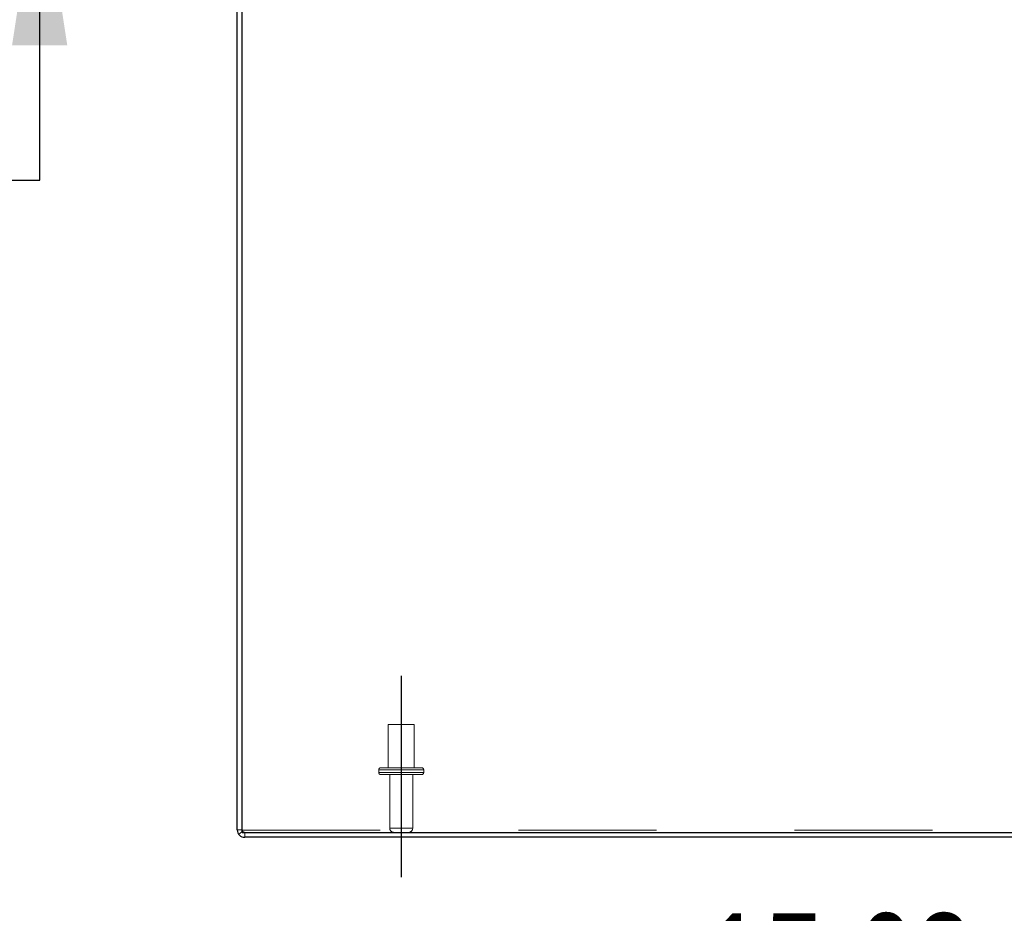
# Model space of a CAD drawing. Header units: inches. Extents: x 0.2 to 10.8, y 0.2 to 8.2.
# Tile 3 of 171: x 2.86 to 3.573, y 1.361 to 2.009. Entities that reach past the tile are written whole.
import ezdxf

# ---------------------------------------------------------------- set-up
doc = ezdxf.new("R2010")
doc.units = ezdxf.units.IN
doc.header["$MEASUREMENT"] = 0
doc.linetypes.add('CENTERX2', pattern=[0.8, 0.5, -0.1, 0.1, -0.1])
doc.linetypes.add('HIDDEN', pattern=[0.075, 0.05, -0.025])
for name, color, linetype in [('CENTER', 40, 'CENTERX2'), ('DIMENSIONS', 140, 'Continuous'), ('SLD-0', 179, 'Continuous')]:
    doc.layers.add(name, color=color, linetype=linetype)
doc.styles.add('SLDTEXTSTYLE0', font='TXT', dxfattribs={"width": 0.7})
doc.dimstyles.new('SLDDIMSTYLE0', dxfattribs={"dimtxt": 0.084961, "dimasz": 0.13, "dimexe": 0, "dimexo": 0.0625, "dimgap": 0.02124, "dimtad": 0, "dimtih": 1, "dimtoh": 1, "dimlfac": 20, "dimrnd": 1e-09, "dimzin": 12, "dimdsep": 46, "dimtxsty": 'SLDTEXTSTYLE0', "dimsah": 1, "dimcen": 0.09, "dimadec": 0, "dimazin": 3, "dimtfac": 1, "dimtofl": 0, "dimtmove": 0, "dimatfit": 3, "dimfxl": 0, "dimfrac": 2, "dimtolj": 1, "dimtzin": 12, "dimarcsym": 0})
doc.dimstyles.new('SLDDIMSTYLE1', dxfattribs={"dimtxt": 0.084961, "dimasz": 0.13, "dimexe": 0, "dimexo": 0.0625, "dimgap": 0.02124, "dimtad": 0, "dimtih": 1, "dimtoh": 1, "dimlfac": 20, "dimrnd": 1e-09, "dimzin": 12, "dimdsep": 46, "dimtxsty": 'SLDTEXTSTYLE0', "dimsah": 1, "dimcen": 0.09, "dimadec": 0, "dimazin": 3, "dimtfac": 1, "dimtmove": 0, "dimatfit": 0, "dimfxl": 0, "dimfrac": 2, "dimtolj": 1, "dimtzin": 12, "dimarcsym": 0})

# ---------------------------------------------------------------- blocks, each defined once
blk = doc.blocks.new('_D_25')
at = {"layer": 'DIMENSIONS'}
for p, q in [((2.87416, 2.21636), (2.87416, 2.46636)), ((2.98417, 2.21636), (2.74916, 2.21636)), ((3.01265, 2.12033), (2.74916, 2.12033)), ((2.87416, 1.89257), (2.87416, 2.12033)), ((2.34265, 1.89257), (2.31412, 1.89257)), ((2.31412, 1.89257), (2.31412, 1.75754)), ((2.59512, 1.89257), (2.62365, 1.89257)), ((2.62365, 1.89257), (2.62365, 1.75754)), ((2.74831, 1.89257), (2.87416, 1.89257)), ((2.31412, 1.75754), (2.34265, 1.75754)), ((2.62365, 1.75754), (2.59512, 1.75754))]:
    blk.add_line(p, q, dxfattribs=at)
for points in [[(2.87416, 2.21636), (2.89416, 2.34636), (2.85416, 2.34636)], [(2.87416, 2.12033), (2.85416, 1.99033), (2.89416, 1.99033)]]:
    blk.add_solid(points, dxfattribs=at)
at = {"layer": 'DIMENSIONS', "char_height": 0.083333, "attachment_point": 1, "style": 'SLDTEXTSTYLE0'}
for s, insert in [('1.92', (2.34265, 2.01901)), ('48.8', (2.34265, 1.86496))]:
    blk.add_mtext(s, dxfattribs=dict(at, insert=insert))
blk = doc.blocks.new('_D_26')
at = {"layer": 'DIMENSIONS'}
for p, q in [((3.13607, 1.33758), (3.13607, 1.10975)), ((3.91732, 1.33758), (3.91732, 1.10975)), ((3.13607, 1.23475), (3.24059, 1.23475)), ((3.35572, 1.23475), (3.32719, 1.23475)), ((3.32719, 1.23475), (3.32719, 1.09972)), ((3.67887, 1.23475), (3.7074, 1.23475)), ((3.7074, 1.23475), (3.7074, 1.09972)), ((3.91732, 1.23475), (3.794, 1.23475)), ((3.32719, 1.09972), (3.35572, 1.09972)), ((3.7074, 1.09972), (3.67887, 1.09972))]:
    blk.add_line(p, q, dxfattribs=at)
for points in [[(3.13607, 1.23475), (3.26607, 1.21475), (3.26607, 1.25475)], [(3.91732, 1.23475), (3.78732, 1.25475), (3.78732, 1.21475)]]:
    blk.add_solid(points, dxfattribs=at)
at = {"layer": 'DIMENSIONS', "char_height": 0.083333, "attachment_point": 1, "style": 'SLDTEXTSTYLE0'}
for s, insert in [('15.63', (3.35572, 1.3612)), ('396.9', (3.35572, 1.20715))]:
    blk.add_mtext(s, dxfattribs=dict(at, insert=insert))

msp = doc.modelspace()

# ---------------------------------------------------------------- linework, layer by layer
at = {"layer": 'CENTER'}
msp.add_line((3.1360718, 1.5332775), (3.1360718, 1.3875777), dxfattribs=at)
at = {"layer": 'SLD-0', "linetype": 'Continuous', "lineweight": 25}
for p, q in [((3.0173218, 1.4217636), (3.0173218, 2.199518)), ((3.0209218, 1.4199636), (3.0209218, 2.19952)), ((3.0209218, 1.4199636), (4.8137218, 1.4199636)), ((4.8137218, 1.4163636), (3.0227218, 1.4163636))]:
    msp.add_line(p, q, dxfattribs=at)
at = {"layer": 'SLD-0', "linetype": 'HIDDEN', "lineweight": 18}
for p, q in [((3.1454468, 1.4980636), (3.1266968, 1.4980636)), ((3.1266968, 1.4980636), (3.1266968, 1.4668136)), ((3.1454468, 1.4668136), (3.1454468, 1.4980636)), ((3.1523218, 1.4653136), (3.1198218, 1.4653136)), ((3.1523218, 1.4653136), (3.1198218, 1.4653136)), ((3.1523218, 1.4653136), (3.1198218, 1.4653136)), ((3.1198218, 1.4653136), (3.1198218, 1.4633136)), ((3.1523218, 1.4633136), (3.1198218, 1.4633136)), ((3.1523218, 1.4633136), (3.1198218, 1.4633136)), ((3.1523218, 1.4633136), (3.1198218, 1.4633136)), ((3.1508218, 1.4668136), (3.1213218, 1.4668136)), ((3.1523218, 1.4633136), (3.1523218, 1.4653136)), ((3.1508218, 1.4618136), (3.1213218, 1.4618136)), ((3.1277718, 1.4618136), (3.1277718, 1.4229636)), ((3.1443718, 1.4229636), (3.1443718, 1.4618136)), ((3.0209218, 1.4217636), (3.0173218, 1.4217636)), ((3.021258, 1.4207161), (3.0183303, 1.4186211)), ((3.0209218, 1.421485), (4.8137218, 1.421485)), ((3.0227218, 1.4199636), (3.0227218, 1.4163636)), ((3.1443718, 1.4229636), (3.1278645, 1.4229636)), ((3.1443718, 1.4229636), (3.1278645, 1.4229636)), ((3.1443718, 1.4229636), (3.1278645, 1.4229636))]:
    msp.add_line(p, q, dxfattribs=at)
for centre, radius, start, end in [((3.1213218, 1.4653136), 0.0015, 90, 180), ((3.1213218, 1.4633136), 0.0015, 180, 270), ((3.1508218, 1.4653136), 0.0015, 0, 90), ((3.1508218, 1.4633136), 0.0015, 270, 0), ((3.0227218, 1.4217636), 0.0018, 180, 270), ((3.1307718, 1.4229636), 0.003, 180, 270), ((3.1413718, 1.4229636), 0.003, 270, 0)]:
    msp.add_arc(centre, radius, start, end, dxfattribs=at)
at = {"layer": 'SLD-0', "linetype": 'Continuous', "lineweight": 25}
msp.add_arc((3.0227218, 1.4217636), 0.0054, 180, 270, dxfattribs=at)

# ---------------------------------------------------------------- dimensions: what is measured, and where the dimension line sits
at = {"layer": 'DIMENSIONS'}
dim = msp.add_linear_dim(base=(2.8741557, 2.2163636), p1=(3.062654, 2.1203305), p2=(3.0341673, 2.2163636), angle=90, dimstyle='SLDDIMSTYLE1', dxfattribs=at)
dim.commit()
dim.dimension.update_dxf_attribs({"geometry": '_D_25', "text_midpoint": (2.8741557, 1.8925677), "dimtype": 160})
dim = msp.add_linear_dim(base=(3.9173217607, 1.2347546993), p1=(3.1360717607, 1.3875777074), p2=(3.9173217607, 1.3875777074), dimstyle='SLDDIMSTYLE0', dxfattribs=at)
dim.commit()
dim.dimension.update_dxf_attribs({"geometry": '_D_26', "text_midpoint": (3.5172950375, 1.2347546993), "dimtype": 160})

doc.saveas('drawing.dxf')
